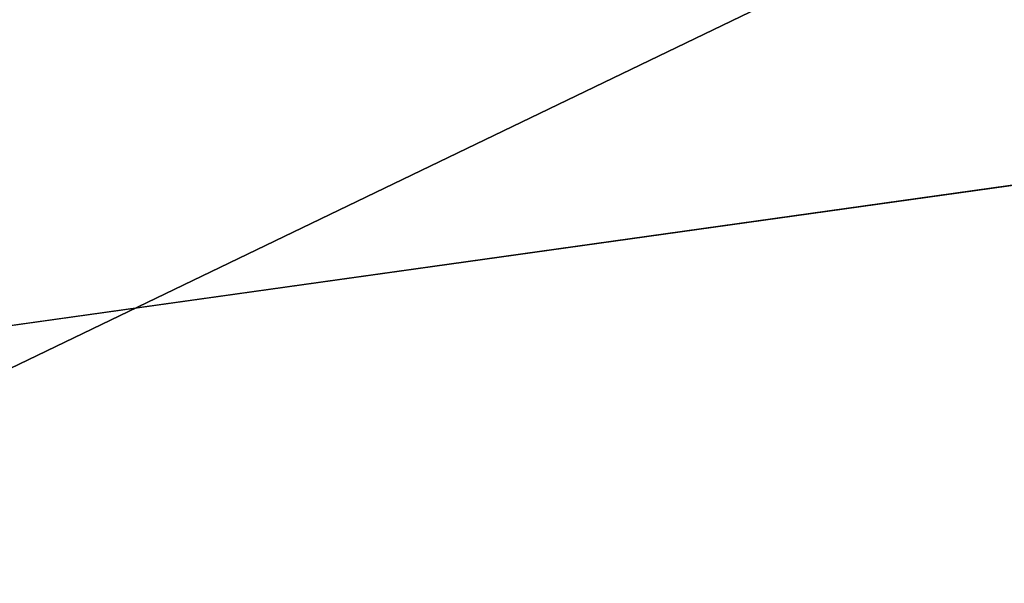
# Model space of a CAD drawing. Extents: x -252 to 252, y -10 to 685.
# Tile 153 of 256: x -4.125 to -3.428, y 100.091 to 100.49. Entities that reach past the tile are written whole.
import ezdxf

# ---------------------------------------------------------------- set-up
doc = ezdxf.new("R2010")
doc.units = 0
doc.header["$LTSCALE"] = 65.369103
for name, color, linetype in [('2521', 7, 'CONTINUOUS'), ('2522', 7, 'CONTINUOUS'), ('2542', 7, 'CONTINUOUS'), ('3397', 7, 'CONTINUOUS'), ('3406', 7, 'CONTINUOUS'), ('3912', 7, 'CONTINUOUS')]:
    doc.layers.add(name, color=color, linetype=linetype)

msp = doc.modelspace()

# ---------------------------------------------------------------- linework, layer by layer
at = {"layer": '2521', "color": 7, "linetype": 'CONTINUOUS'}
msp.add_3dface([(-5.29562, 99.6828, -68.5), (-4.98454, 101.5766, -68.5), (-2.65824, 100.95353, -68.5), (-5.29562, 99.6828, -68.5)], dxfattribs=at)
at = {"layer": '2522', "color": 7, "linetype": 'CONTINUOUS'}
for points in [[(-5.71762, 100.05181, -15.5), (3.40675, 101.32929, -15.5), (-3.09266, 101.4486, -15.5), (-5.71762, 100.05181, -15.5)], [(5.99033, 99.85104, -15.5), (3.40675, 101.32929, -15.5), (-5.71762, 100.05181, -15.5), (5.99033, 99.85104, -15.5)]]:
    msp.add_3dface(points, dxfattribs=at)
at = {"layer": '2542', "color": 7, "linetype": 'CONTINUOUS'}
for points in [[(-5.62678, 101.31519, -16.5), (-7.02936, 100.131, -16.00045), (-3.77127, 102.11595, -16.00045), (-5.62678, 101.31519, -16.5)], [(-7.02936, 100.131, -16.00045), (-3.63374, 101.77646, -15.63397), (-3.77127, 102.11595, -16.00045), (-7.02936, 100.131, -16.00045)], [(-6.79459, 99.84984, -15.63397), (-3.63374, 101.77646, -15.63397), (-7.02936, 100.131, -16.00045), (-6.79459, 99.84984, -15.63397)], [(-6.79459, 99.84984, -15.63397), (-5.71762, 100.05181, -15.5), (-3.63374, 101.77646, -15.63397), (-6.79459, 99.84984, -15.63397)], [(-5.71762, 100.05181, -15.5), (-3.09266, 101.4486, -15.5), (-3.63374, 101.77646, -15.63397), (-5.71762, 100.05181, -15.5)]]:
    msp.add_3dface(points, dxfattribs=at)
at = {"layer": '3397', "color": 7, "linetype": 'CONTINUOUS'}
for points in [[(-3.96603, 102.14833, -68.47071), (-4.98454, 101.5766, -68.5), (-7.38535, 99.96323, -68.47071), (-3.96603, 102.14833, -68.47071)], [(-5.03174, 101.66397, -68.4), (-3.96603, 102.14833, -68.47071), (-7.38535, 99.96323, -68.47071), (-5.03174, 101.66397, -68.4)]]:
    msp.add_3dface(points, dxfattribs=at)
at = {"layer": '3406', "color": 7, "linetype": 'CONTINUOUS'}
msp.add_3dface([(-5.29562, 99.6828, -68.5), (-2.65824, 100.95353, -68.5), (-2.38544, 98.45937, -68.4), (-5.29562, 99.6828, -68.5)], dxfattribs=at)
at = {"layer": '3912', "color": 7, "linetype": 'CONTINUOUS'}
for points in [[(90.2, 103.5, 11), (-9.9, 103.5, 11), (-9.9, 98, 9.52628), (90.2, 103.5, 11)], [(-9.9, 103.5, -11), (90.2, 103.5, -11), (90.2, 98, -9.52628), (-9.9, 103.5, -11)], [(90.2, 98, 9.52628), (90.2, 103.5, 11), (-9.9, 98, 9.52628), (90.2, 98, 9.52628)], [(-9.9, 103.5, -11), (90.2, 98, -9.52628), (-9.9, 98, -9.52628), (-9.9, 103.5, -11)]]:
    msp.add_3dface(points, dxfattribs=at)

doc.saveas('drawing.dxf')
